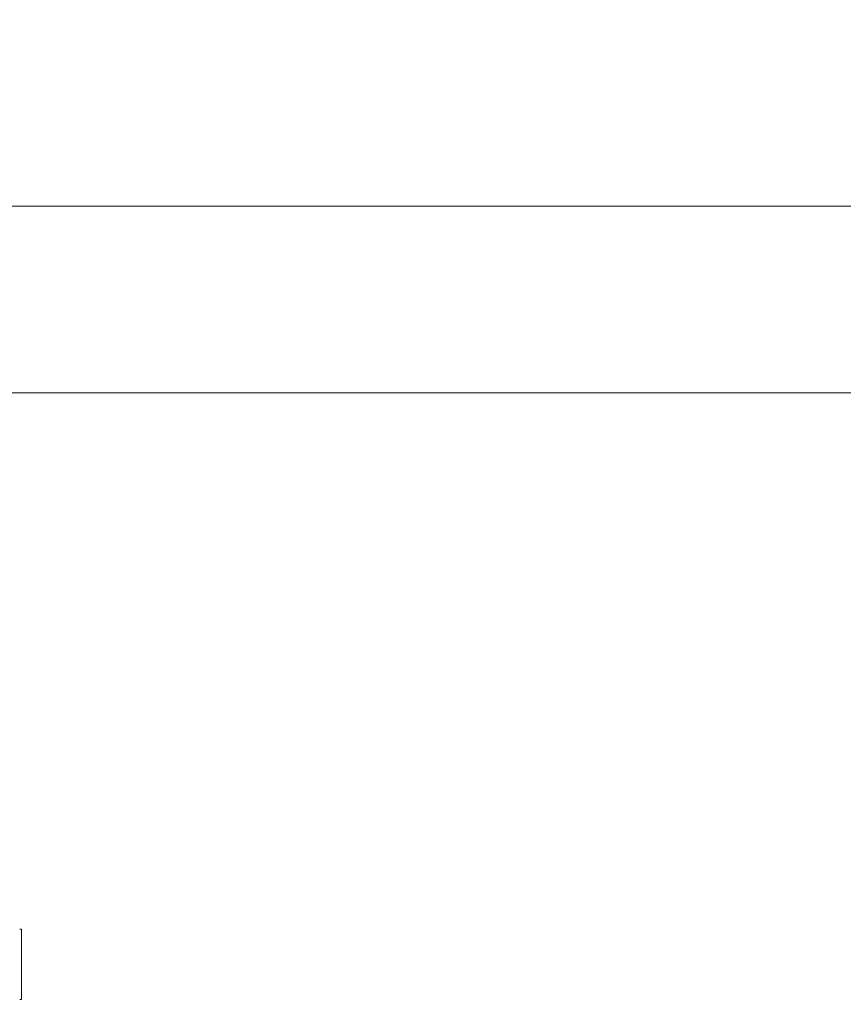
# Model space of a CAD drawing. Header units: millimetres. Extents: x 3925 to 5043, y -86 to 778.
# Tile 49 of 164: x 4374.06 to 4380.67, y 239.67 to 247.57. Entities that reach past the tile are written whole.
import ezdxf

# ---------------------------------------------------------------- set-up
doc = ezdxf.new("R2010")
doc.units = ezdxf.units.MM
doc.header["$LTSCALE"] = 46.255
doc.header["$PDMODE"] = 3
doc.header["$PDSIZE"] = 1
doc.layers.get('Defpoints').update_dxf_attribs({"linetype": 'CONTINUOUS'})
doc.layers.add('140-154101-01_RIGGDXF_DIMENSION', color=7, linetype='CONTINUOUS')
doc.layers.add('140-155102-0DXF_CONTINUOUS_LINE', color=7, linetype='CONTINUOUS')
doc.styles.add('SLDTEXTSTYLE0', font='arialbd.ttf', dxfattribs={"height": 5.5})
doc.dimstyles.new('SLDDIMSTYLE2', dxfattribs={"dimtxt": 5.650301, "dimasz": 4.572, "dimexe": 0, "dimexo": 0.0625, "dimgap": 1.412575, "dimtad": 0, "dimtih": 1, "dimtoh": 1, "dimlfac": 3.5, "dimrnd": 1e-09, "dimzin": 4, "dimdsep": 46, "dimtxsty": 'SLDTEXTSTYLE0', "dimsah": 1, "dimcen": 0.09, "dimadec": 0, "dimazin": 1, "dimtol": 1, "dimtp": 0.5, "dimtm": 0.5, "dimtfac": 1, "dimtdec": 1, "dimtofl": 0, "dimtmove": 0, "dimatfit": 3, "dimfxl": 1, "dimfrac": 2, "dimtolj": 1, "dimarcsym": 0})

# ---------------------------------------------------------------- blocks, each defined once
blk = doc.blocks.new('*D67')
at = {"layer": '140-154101-01_RIGGDXF_DIMENSION', "color": 0, "linetype": 'Continuous', "lineweight": -2}
for p, q in [((4333.4706, 263.8912), (4333.4706, 182.3141)), ((4357.8456, 258.6127), (4357.8456, 182.3141)), ((4337.4706, 182.3141), (4353.8456, 182.3141)), ((4357.8456, 182.3141), (4405.313, 182.3141))]:
    blk.add_line(p, q, dxfattribs=at)
at = {"layer": '140-154101-01_RIGGDXF_DIMENSION', "color": 0, "linetype": 'Continuous'}
for points in [[(4337.4706, 182.9807), (4337.4706, 181.6474), (4333.4706, 182.3141)], [(4353.8456, 182.9807), (4353.8456, 181.6474), (4357.8456, 182.3141)]]:
    blk.add_solid(points, dxfattribs=at)
at = {"layer": 'Defpoints', "color": 0, "linetype": 'Continuous'}
for p in [(4333.4706, 263.9537), (4357.8456, 258.6752), (4357.8456, 182.3141)]:
    blk.add_point(p, dxfattribs=at)
at = {"layer": '140-154101-01_RIGGDXF_DIMENSION', "color": 0, "linetype": 'Continuous', "insert": (4383.5793, 187.2626), "char_height": 5.5, "attachment_point": 5, "style": 'SLDTEXTSTYLE0'}
blk.add_mtext('\\A1;97.50 [3.84]', dxfattribs=at)

msp = doc.modelspace()

# ---------------------------------------------------------------- linework, layer by layer
at = {"layer": '140-155102-0DXF_CONTINUOUS_LINE', "color": 7, "linetype": 'Continuous', "lineweight": 0}
for p, q in [((4353.4706, 246.0787), (4495.9706, 246.0787)), ((4353.4706, 244.5787), (4495.9706, 244.5787)), ((4374.0733, 240.2726), (4374.0733, 239.7098))]:
    msp.add_line(p, q, dxfattribs=at)
for points in [[(4374.0619, 240.2726), (4374.0657, 240.2727), (4374.0695, 240.2727), (4374.0733, 240.2726)], [(4374.0733, 239.7098), (4374.0695, 239.7097), (4374.0657, 239.7097), (4374.0619, 239.7098)]]:
    msp.add_lwpolyline(points, dxfattribs=at)

# ---------------------------------------------------------------- dimensions: what is measured, and where the dimension line sits
at = {"layer": '140-154101-01_RIGGDXF_DIMENSION', "color": 2, "linetype": 'Continuous'}
dim = msp.add_linear_dim(base=(4357.8456, 182.3141), p1=(4333.4706, 263.9537), p2=(4357.8456, 258.6752), dimstyle='SLDDIMSTYLE2', override={"dimtxt": 5, "dimasz": 4, "dimtad": 1, "dimtih": 0, "dimtoh": 0, "dimlfac": 4, "dimtol": 0, "dimtp": 0.01, "dimtm": 0.01, "dimtdec": 2, "dimtofl": 1, "dimtzin": 0}, dxfattribs=at)
dim.commit()
dim.dimension.update_dxf_attribs({"geometry": '*D67', "text_midpoint": (4383.5793, 182.3141), "dimtype": 160})

doc.saveas('drawing.dxf')
